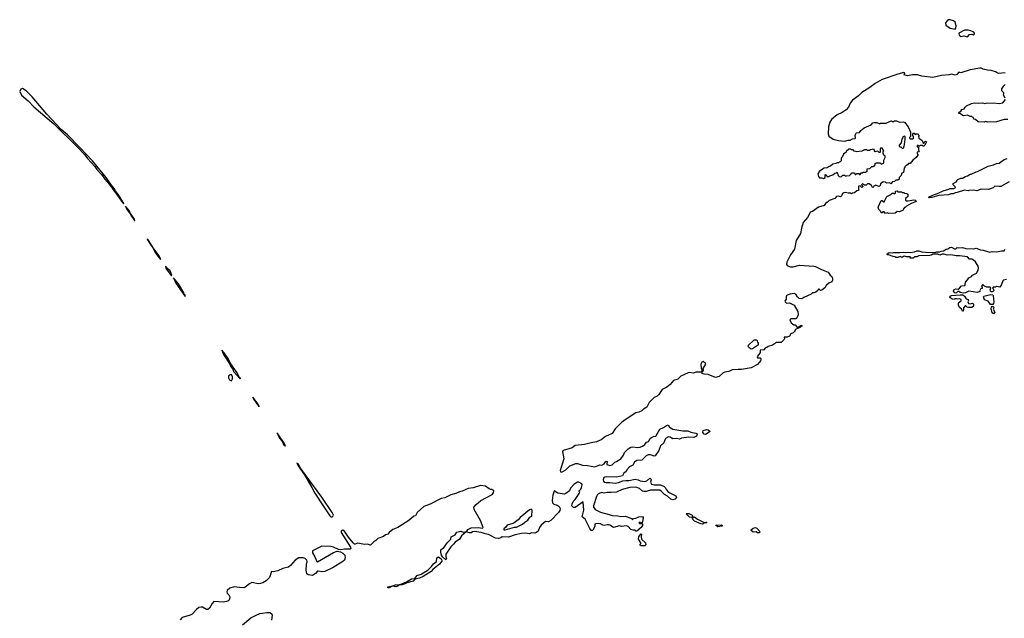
# Model space of a CAD drawing. Extents: x 2640764 to 2777785, y 718840 to 815082.
# Tile 28 of 148: x 2674958 to 2688565, y 787620 to 795899. Entities that reach past the tile are written whole.
import ezdxf

# ---------------------------------------------------------------- set-up
doc = ezdxf.new("R2010")
doc.units = 0

msp = doc.modelspace()

# ---------------------------------------------------------------- linework, layer by layer
at = {"layer": '0CON10XD'}
for points in [[(2687885, 795768), (2687895, 795780), (2687899, 795815), (2687886, 795865), (2687862, 795882), (2687815, 795899), (2687795, 795898), (2687774, 795885), (2687754, 795855), (2687755, 795822), (2687815, 795782), (2687885, 795768)], [(2688055, 795664), (2688086, 795694), (2688115, 795698), (2688135, 795692), (2688152, 795705), (2688152, 795715), (2688142, 795725), (2688104, 795744), (2688064, 795754), (2688015, 795754), (2687938, 795712), (2687942, 795685), (2687965, 795667), (2688005, 795674), (2688055, 795664)], [(2688575, 795163), (2688485, 795157), (2688465, 795163), (2688445, 795180), (2688385, 795196), (2688335, 795199), (2688275, 795214), (2688245, 795228), (2688228, 795228), (2688095, 795206), (2687965, 795164), (2687935, 795172), (2687908, 795142), (2687885, 795134), (2687835, 795146), (2687805, 795138), (2687695, 795128), (2687575, 795101), (2687425, 795116), (2687365, 795136), (2687295, 795136), (2687225, 795121), (2687180, 795135), (2687190, 795165), (2687175, 795169), (2687092, 795148), (2686875, 795070), (2686779, 795015), (2686705, 794961), (2686595, 794890), (2686552, 794848), (2686465, 794784), (2686435, 794743), (2686410, 794690), (2686378, 794652), (2686325, 794617), (2686255, 794583), (2686175, 794518), (2686155, 794484), (2686135, 794415), (2686132, 794322), (2686140, 794290), (2686199, 794249), (2686275, 794227), (2686355, 794217), (2686405, 794232), (2686435, 794233), (2686468, 794252), (2686503, 794257), (2686508, 794265), (2686503, 794297), (2686512, 794325), (2686524, 794336), (2686565, 794340), (2686582, 794365), (2686628, 794405), (2686724, 794446), (2686749, 794471), (2686765, 794477), (2686805, 794477), (2686845, 794460), (2686855, 794468), (2686932, 794468), (2686970, 794485), (2687005, 794498), (2687015, 794490), (2687035, 794490), (2687048, 794502), (2687075, 794502), (2687115, 794482), (2687165, 794488), (2687185, 794480), (2687237, 794417), (2687270, 794345), (2687270, 794285), (2687255, 794270), (2687255, 794260), (2687265, 794250), (2687295, 794250), (2687308, 794262), (2687310, 794285), (2687300, 794295), (2687300, 794315), (2687312, 794328), (2687318, 794328), (2687335, 794310), (2687345, 794320), (2687365, 794320), (2687390, 794295), (2687380, 794285), (2687382, 794262), (2687392, 794252), (2687408, 794248), (2687428, 794228), (2687442, 794192), (2687458, 794192), (2687462, 794208), (2687475, 794220), (2687488, 794208), (2687468, 794162), (2687455, 794150), (2687445, 794150), (2687435, 794160), (2687405, 794160), (2687395, 794150), (2687382, 794152), (2687375, 794160), (2687362, 794158), (2687362, 794142), (2687380, 794135), (2687380, 794095), (2687390, 794085), (2687378, 794072), (2687360, 794065), (2687360, 794045), (2687368, 794038), (2687370, 794025), (2687346, 793994), (2687302, 793958), (2687265, 793910), (2687242, 793908), (2687228, 793892), (2687202, 793878), (2687190, 793865), (2687190, 793855), (2687180, 793845), (2687170, 793785), (2687150, 793775), (2687140, 793745), (2687110, 793715), (2687110, 793695), (2687095, 793680), (2687065, 793680), (2687048, 793662), (2687022, 793658), (2686995, 793630), (2686982, 793642), (2686935, 793640), (2686925, 793650), (2686893, 793657), (2686852, 793628), (2686850, 793605), (2686835, 793590), (2686785, 793610), (2686775, 793600), (2686762, 793598), (2686755, 793580), (2686745, 793580), (2686728, 793608), (2686697, 793627), (2686673, 793627), (2686655, 793610), (2686635, 793610), (2686605, 793630), (2686590, 793615), (2686608, 793598), (2686608, 793592), (2686595, 793580), (2686575, 793600), (2686552, 793598), (2686550, 793535), (2686525, 793530), (2686497, 793503), (2686465, 793500), (2686455, 793490), (2686445, 793500), (2686405, 793498), (2686365, 793507), (2686347, 793503), (2686327, 793493), (2686316, 793464), (2686302, 793448), (2686275, 793458), (2686245, 793452), (2686225, 793428), (2686145, 793398), (2686115, 793370), (2686105, 793370), (2686075, 793330), (2685995, 793308), (2685915, 793247), (2685880, 793235), (2685870, 793205), (2685845, 793165), (2685785, 793095), (2685761, 793015), (2685748, 792942), (2685687, 792845), (2685665, 792725), (2685611, 792645), (2685560, 792545), (2685557, 792515), (2685565, 792498), (2685605, 792480), (2685645, 792479), (2685735, 792504), (2685935, 792490), (2685955, 792486), (2686040, 792445), (2686132, 792405), (2686157, 792367), (2686182, 792345), (2686192, 792325), (2686192, 792295), (2686182, 792275), (2686140, 792255), (2686102, 792225), (2686085, 792192), (2686043, 792157), (2686023, 792153), (2686005, 792170), (2685995, 792170), (2685990, 792155), (2685961, 792129), (2685935, 792120), (2685915, 792122), (2685895, 792102), (2685793, 792057), (2685765, 792038), (2685732, 792042), (2685707, 792067), (2685684, 792104), (2685663, 792113), (2685605, 792105), (2685565, 792088), (2685551, 792075), (2685549, 792035), (2685533, 792005), (2685538, 791995), (2685555, 791980), (2685595, 791981), (2685662, 791952), (2685712, 791865), (2685716, 791815), (2685695, 791768), (2685685, 791762), (2685615, 791760), (2685602, 791748), (2685620, 791705), (2685655, 791680), (2685675, 791680), (2685694, 791654), (2685705, 791648), (2685715, 791648), (2685755, 791670), (2685765, 791672), (2685772, 791665), (2685747, 791645), (2685672, 791608), (2685674, 791595), (2685666, 791585), (2685645, 791567), (2685616, 791555), (2685595, 791523), (2685565, 791509), (2685525, 791510), (2685528, 791485), (2685522, 791475), (2685480, 791435), (2685415, 791433), (2685361, 791399), (2685300, 791380), (2685285, 791363), (2685265, 791360), (2685235, 791330), (2685200, 791335), (2685192, 791325), (2685190, 791295), (2685150, 791235), (2685155, 791222), (2685192, 791222), (2685200, 791215), (2685202, 791195), (2685195, 791180), (2685155, 791132), (2685065, 791082), (2684935, 791059), (2684885, 791063), (2684805, 791056), (2684760, 791035), (2684704, 791026), (2684682, 791015), (2684625, 790963), (2684575, 790950), (2684474, 790994), (2684415, 790996), (2684390, 791005), (2684380, 791015), (2684410, 791045), (2684410, 791055), (2684400, 791065), (2684402, 791075), (2684440, 791135), (2684436, 791146), (2684405, 791170), (2684385, 791162), (2684370, 791135), (2684374, 791074), (2684390, 791055), (2684380, 791030), (2684368, 791022), (2684305, 791023), (2684265, 791009), (2684215, 791018), (2684195, 791013), (2684095, 790968), (2684053, 790927), (2683995, 790908), (2683946, 790854), (2683902, 790818), (2683836, 790785), (2683793, 790717), (2683766, 790694), (2683728, 790675), (2683657, 790605), (2683625, 790542), (2683578, 790512), (2683555, 790489), (2683515, 790469), (2683475, 790460), (2683338, 790375), (2683275, 790326), (2683185, 790241), (2683144, 790175), (2683055, 790136), (2682995, 790087), (2682928, 790062), (2682855, 790045)], [(2676395, 793352), (2676396, 793365), (2676388, 793368), (2676385, 793382), (2676325, 793476), (2676281, 793531), (2676264, 793565), (2676211, 793631), (2676155, 793715), (2675964, 793945), (2675785, 794138), (2675618, 794305), (2675531, 794381), (2675332, 794592), (2675130, 794830), (2675047, 794917), (2674995, 794947), (2674975, 794937), (2674958, 794905), (2674984, 794854), (2675076, 794776), (2675155, 794694), (2675430, 794460), (2675755, 794138), (2675859, 794029), (2675895, 793980), (2675997, 793867), (2676023, 793825), (2676088, 793758), (2676135, 793693), (2676201, 793621), (2676395, 793352)], [(2688578, 794815), (2688552, 794855), (2688560, 794875), (2688557, 794887), (2688532, 794915), (2688532, 794945), (2688558, 794985), (2688576, 795004)], [(2688615, 794519), (2688565, 794519), (2688455, 794487), (2688335, 794480), (2688305, 794490), (2688285, 794482), (2688205, 794488), (2688168, 794518), (2688142, 794522), (2688138, 794548), (2688122, 794552), (2688115, 794560), (2688095, 794560), (2688055, 794580), (2688005, 794570), (2687985, 794572), (2687955, 794600), (2687932, 794602), (2687950, 794625), (2687970, 794635), (2687970, 794645), (2687980, 794655), (2688010, 794665), (2688025, 794690), (2688044, 794706), (2688111, 794739), (2688155, 794747), (2688215, 794743), (2688265, 794750), (2688295, 794738), (2688315, 794746), (2688415, 794751), (2688495, 794738), (2688545, 794748), (2688580, 794795)], [(2687165, 794120), (2687175, 794130), (2687187, 794175), (2687194, 794245), (2687193, 794283), (2687185, 794290), (2687163, 794277), (2687158, 794255), (2687148, 794245), (2687140, 794195), (2687110, 794165), (2687112, 794152), (2687125, 794140), (2687135, 794140), (2687155, 794120), (2687165, 794120)], [(2686065, 793702), (2686090, 793715), (2686090, 793755), (2686095, 793760), (2686108, 793748), (2686112, 793732), (2686145, 793730), (2686155, 793740), (2686197, 793753), (2686222, 793778), (2686245, 793780), (2686255, 793790), (2686270, 793745), (2686282, 793732), (2686295, 793728), (2686315, 793730), (2686335, 793750), (2686355, 793750), (2686365, 793740), (2686385, 793738), (2686427, 793743), (2686450, 793765), (2686455, 793780), (2686495, 793780), (2686505, 793760), (2686515, 793760), (2686525, 793770), (2686555, 793770), (2686565, 793760), (2686575, 793760), (2686585, 793780), (2686605, 793780), (2686615, 793790), (2686645, 793790), (2686670, 793805), (2686672, 793838), (2686705, 793840), (2686735, 793870), (2686755, 793870), (2686762, 793878), (2686775, 793880), (2686782, 793908), (2686795, 793920), (2686855, 793920), (2686865, 793900), (2686897, 793913), (2686902, 793925), (2686898, 793955), (2686920, 793995), (2686920, 794015), (2686900, 794025), (2686890, 794055), (2686890, 794075), (2686900, 794085), (2686875, 794120), (2686855, 794120), (2686850, 794115), (2686850, 794065), (2686845, 794060), (2686835, 794060), (2686815, 794080), (2686782, 794072), (2686770, 794085), (2686765, 794110), (2686712, 794098), (2686705, 794090), (2686675, 794090), (2686665, 794100), (2686635, 794100), (2686597, 794083), (2686525, 794070), (2686492, 794082), (2686475, 794100), (2686455, 794100), (2686445, 794110), (2686415, 794110), (2686380, 794075), (2686380, 794065), (2686343, 794037), (2686325, 794000), (2686310, 793985), (2686310, 793945), (2686298, 793932), (2686285, 793930), (2686275, 793920), (2686255, 793920), (2686235, 793910), (2686195, 793902), (2686165, 793872), (2686145, 793870), (2686115, 793848), (2686075, 793847), (2686011, 793805), (2685990, 793765), (2685995, 793732), (2686013, 793713), (2686042, 793712), (2686065, 793702)], [(2688455, 793910), (2688495, 793914), (2688565, 793966), (2688605, 793981)], [(2688630, 793655), (2688515, 793593), (2688495, 793590), (2688435, 793597), (2688410, 793575), (2688345, 793550), (2688245, 793557), (2688185, 793532), (2688145, 793540), (2688075, 793538), (2688065, 793532), (2688015, 793543), (2687915, 793510), (2687885, 793506), (2687859, 793491), (2687825, 793490), (2687795, 793477), (2687662, 793468), (2687565, 793438), (2687527, 793437), (2687518, 793445), (2687585, 793479), (2687644, 793496), (2687718, 793532), (2687797, 793553), (2687817, 793563), (2687868, 793565), (2687888, 793575), (2687890, 793585), (2687860, 793615), (2687860, 793635), (2687908, 793662), (2687910, 793675), (2687923, 793687), (2687965, 793708), (2687992, 793708), (2688025, 793732), (2688055, 793738), (2688095, 793762), (2688107, 793763), (2688174, 793796), (2688195, 793800), (2688340, 793875), (2688415, 793892), (2688455, 793910)], [(2686965, 793220), (2686945, 793228), (2686925, 793220), (2686905, 793240), (2686885, 793240), (2686875, 793230), (2686865, 793230), (2686860, 793245), (2686832, 793272), (2686820, 793305), (2686865, 793400), (2686875, 793400), (2686892, 793382), (2686905, 793380), (2686940, 793455), (2686995, 793480), (2687015, 793500), (2687038, 793498), (2687045, 793490), (2687060, 793505), (2687062, 793528), (2687085, 793530), (2687095, 793520), (2687145, 793520), (2687155, 793510), (2687175, 793510), (2687185, 793500), (2687220, 793495), (2687230, 793485), (2687230, 793455), (2687200, 793425), (2687198, 793415), (2687198, 793405), (2687210, 793395), (2687235, 793394), (2687315, 793408), (2687338, 793405), (2687349, 793395), (2687340, 793380), (2687288, 793362), (2687215, 793322), (2687195, 793300), (2687185, 793300), (2687170, 793285), (2687167, 793263), (2687115, 793242), (2687083, 793247), (2687055, 793223), (2686965, 793220)], [(2676490, 793210), (2676485, 793232), (2676465, 793266), (2676421, 793319), (2676435, 793284), (2676485, 793212), (2676490, 793210)], [(2676550, 793120), (2676545, 793138), (2676495, 793212), (2676490, 793210), (2676495, 793194), (2676545, 793122), (2676550, 793120)], [(2676905, 792583), (2676906, 792595), (2676884, 792635), (2676812, 792732), (2676735, 792856), (2676720, 792870), (2676718, 792865), (2676755, 792804), (2676809, 792729), (2676825, 792690), (2676854, 792645), (2676905, 792583)], [(2688593, 792307), (2688555, 792297), (2688545, 792288), (2688527, 792235), (2688505, 792200), (2688455, 792210), (2688445, 792200), (2688412, 792198), (2688400, 792185), (2688414, 792174), (2688418, 792155), (2688404, 792136), (2688385, 792136), (2688374, 792145), (2688370, 792165), (2688380, 792185), (2688368, 792198), (2688325, 792198), (2688293, 792213), (2688275, 792230), (2688265, 792230), (2688250, 792215), (2688260, 792205), (2688258, 792182), (2688245, 792180), (2688235, 792170), (2688228, 792155), (2688230, 792145), (2688216, 792134), (2688195, 792127), (2688075, 792143), (2688028, 792122), (2687995, 792119), (2687955, 792126), (2687935, 792140), (2687925, 792140), (2687905, 792121), (2687885, 792119), (2687875, 792124), (2687861, 792145), (2687871, 792169), (2687895, 792179), (2687927, 792173), (2687948, 792185), (2687975, 792220), (2688018, 792225), (2688026, 792235), (2688029, 792271), (2688058, 792302), (2688075, 792330), (2688110, 792345), (2688125, 792368), (2688180, 792395), (2688204, 792436), (2688207, 792465), (2688202, 792492), (2688169, 792549), (2688138, 792575), (2688115, 792586), (2688086, 792586), (2688055, 792618), (2687945, 792632), (2687902, 792632), (2687825, 792648), (2687775, 792642), (2687735, 792654), (2687705, 792654), (2687675, 792644), (2687645, 792654), (2687575, 792658), (2687555, 792642), (2687535, 792636), (2687385, 792631), (2687355, 792618), (2687325, 792620), (2687305, 792600), (2687262, 792602), (2687270, 792615), (2687265, 792620), (2687215, 792619), (2687185, 792627), (2687174, 792626), (2687155, 792610), (2687125, 792622), (2687095, 792610), (2687065, 792610), (2687055, 792620), (2687028, 792622), (2686965, 792648), (2686945, 792648), (2686940, 792655), (2686945, 792662), (2686975, 792678), (2687013, 792673), (2687035, 792681), (2687125, 792677), (2687165, 792683), (2687195, 792678), (2687234, 792684), (2687265, 792678), (2687325, 792687), (2687355, 792700), (2687385, 792700), (2687427, 792687), (2687475, 792682), (2687605, 792678), (2687632, 792688), (2687675, 792688), (2687693, 792697), (2687725, 792700), (2687763, 792727), (2687785, 792730), (2687813, 792747), (2687835, 792752), (2687875, 792730), (2687895, 792730), (2687915, 792748), (2687935, 792742), (2687985, 792748), (2688035, 792733), (2688145, 792730), (2688175, 792737), (2688235, 792716), (2688275, 792711), (2688365, 792686), (2688395, 792692), (2688455, 792690), (2688524, 792704), (2688565, 792700), (2688570, 792725)], [(2677055, 792358), (2677060, 792365), (2677036, 792425), (2677009, 792449), (2676975, 792492), (2676971, 792485), (2676984, 792455), (2677055, 792358)], [(2677245, 792070), (2677245, 792088), (2677228, 792108), (2677225, 792122), (2677151, 792245), (2677082, 792328), (2677115, 792257), (2677245, 792070)], [(2687995, 791870), (2687985, 791870), (2687975, 791900), (2687952, 791912), (2687932, 791945), (2687930, 791985), (2687968, 792015), (2687969, 792029), (2687945, 792040), (2687925, 792032), (2687905, 792038), (2687883, 792037), (2687875, 792030), (2687845, 792032), (2687822, 792052), (2687814, 792065), (2687815, 792077), (2687835, 792084), (2687956, 792096), (2687992, 792092), (2688017, 792075), (2688037, 792037), (2688065, 792030), (2688068, 792015), (2688060, 791995), (2688070, 791975), (2688095, 791968), (2688125, 791980), (2688140, 791965), (2688140, 791935), (2688115, 791918), (2688068, 791918), (2688050, 791925), (2688035, 791940), (2688025, 791940), (2688002, 791915), (2688002, 791885), (2687995, 791870)], [(2688375, 791958), (2688340, 792005), (2688290, 792025), (2688278, 792065), (2688282, 792075), (2688372, 792098), (2688405, 792095), (2688413, 792083), (2688414, 792034), (2688422, 791995), (2688417, 791973), (2688405, 791961), (2688375, 791958)], [(2688415, 791833), (2688396, 791846), (2688384, 791904), (2688386, 791925), (2688395, 791938), (2688415, 791926), (2688418, 791915), (2688411, 791895), (2688434, 791855), (2688415, 791833)], [(2685065, 791349), (2685085, 791353), (2685168, 791405), (2685170, 791425), (2685158, 791438), (2685156, 791456), (2685145, 791467), (2685105, 791467), (2685026, 791394), (2685022, 791385), (2685037, 791365), (2685065, 791349)], [(2678005, 790932), (2678010, 790935), (2678006, 790945), (2677997, 790947), (2677965, 791016), (2677878, 791138), (2677835, 791220), (2677785, 791292), (2677750, 791330), (2677775, 791268), (2677864, 791134), (2677873, 791105), (2677904, 791064), (2677913, 791033), (2678005, 790932)], [(2677885, 790906), (2677899, 790931), (2677899, 790959), (2677885, 790990), (2677865, 790989), (2677842, 790968), (2677842, 790945), (2677858, 790918), (2677885, 790906)], [(2678265, 790543), (2678265, 790560), (2678255, 790580), (2678182, 790678), (2678185, 790662), (2678235, 790584), (2678263, 790553), (2678265, 790543)], [(2682855, 790045), (2682765, 790025), (2682635, 790010), (2682595, 789976), (2682469, 789941), (2682460, 789925), (2682480, 789825), (2682427, 789665), (2682431, 789645), (2682445, 789643), (2682475, 789655), (2682506, 789675), (2682562, 789728), (2682645, 789761), (2682665, 789762), (2682735, 789740), (2682805, 789735), (2682905, 789714), (2682975, 789744), (2683002, 789738), (2683035, 789758), (2683054, 789786), (2683065, 789791), (2683077, 789787), (2683070, 789755), (2683074, 789745), (2683115, 789735), (2683145, 789743), (2683182, 789778), (2683205, 789789), (2683264, 789825), (2683302, 789875), (2683314, 789915), (2683365, 789962), (2683403, 789987), (2683425, 789992), (2683495, 789981), (2683534, 789986), (2683565, 790001), (2683595, 790023), (2683622, 790055), (2683650, 790065), (2683673, 790105), (2683690, 790120), (2683715, 790134), (2683750, 790140), (2683803, 790235), (2683855, 790260), (2683895, 790288), (2683920, 790295), (2683937, 790265), (2683986, 790234), (2684121, 790211), (2684193, 790213), (2684234, 790194), (2684302, 790182), (2684318, 790175), (2684322, 790165), (2684310, 790140), (2684275, 790122), (2684204, 790126), (2684105, 790110), (2684075, 790097), (2684035, 790108), (2683985, 790100), (2683960, 790115), (2683948, 790125), (2683925, 790130), (2683885, 790106), (2683872, 790088), (2683859, 790045), (2683815, 790006), (2683790, 789940), (2683742, 789868), (2683725, 789864), (2683675, 789882), (2683645, 789882), (2683616, 789865), (2683555, 789808), (2683485, 789803), (2683455, 789780), (2683430, 789740), (2683387, 789715), (2683347, 789675), (2683338, 789652), (2683305, 789627), (2683289, 789591), (2683207, 789573), (2683073, 789577), (2683046, 789574), (2683031, 789565), (2683022, 789535), (2683027, 789515), (2683036, 789505), (2683065, 789498), (2683115, 789499), (2683185, 789488), (2683235, 789496), (2683295, 789519), (2683335, 789527), (2683375, 789528), (2683465, 789543), (2683504, 789536), (2683535, 789521), (2683595, 789514), (2683627, 789523), (2683665, 789556), (2683675, 789553), (2683687, 789535), (2683676, 789504), (2683691, 789475), (2683725, 789464), (2683755, 789468), (2683815, 789465), (2683863, 789443), (2683879, 789429), (2683895, 789397), (2683915, 789375), (2683945, 789354), (2684025, 789315), (2684037, 789285), (2684015, 789267), (2683985, 789259), (2683955, 789268), (2683911, 789311), (2683871, 789331), (2683825, 789380), (2683805, 789393), (2683675, 789393), (2683617, 789373), (2683585, 789372), (2683565, 789380), (2683525, 789416), (2683475, 789435), (2683389, 789431), (2683285, 789403), (2683205, 789365), (2683132, 789358), (2683075, 789362), (2683035, 789352), (2683005, 789360), (2682975, 789351), (2682945, 789331), (2682929, 789305), (2682886, 789175), (2682888, 789155), (2682910, 789125), (2682986, 789086), (2683106, 789056), (2683145, 789040), (2683226, 789036), (2683265, 789026), (2683325, 789034), (2683402, 789005), (2683420, 788995), (2683425, 788982), (2683441, 788999), (2683475, 789003), (2683515, 789022), (2683565, 789030), (2683576, 789016), (2683564, 788956), (2683555, 788940), (2683525, 788948), (2683514, 788936), (2683525, 788930), (2683555, 788932), (2683566, 788926), (2683567, 788905), (2683545, 788876), (2683485, 788824), (2683473, 788825), (2683465, 788838), (2683435, 788839), (2683405, 788849), (2683365, 788890), (2683345, 788900), (2683275, 788891), (2683247, 788897), (2683165, 788878), (2683115, 788906), (2683095, 788911), (2683075, 788914), (2683034, 788904), (2683015, 788908), (2682985, 788926), (2682925, 788932), (2682908, 788922), (2682906, 788894), (2682883, 788845), (2682874, 788836), (2682855, 788836), (2682835, 788860), (2682775, 788992), (2682733, 789025), (2682752, 789115), (2682745, 789232), (2682635, 789154), (2682612, 789152), (2682590, 789175), (2682594, 789205), (2682609, 789235), (2682636, 789264), (2682689, 789345), (2682698, 789365), (2682690, 789375), (2682692, 789385), (2682713, 789407), (2682722, 789428), (2682731, 789465), (2682728, 789478), (2682685, 789504), (2682665, 789502), (2682620, 789475), (2682572, 789418), (2682558, 789385), (2682505, 789346), (2682485, 789339), (2682395, 789352), (2682373, 789363), (2682355, 789384), (2682345, 789380), (2682324, 789325), (2682318, 789248), (2682321, 789215), (2682338, 789198), (2682385, 789183), (2682412, 789165), (2682427, 789137), (2682421, 789109), (2682405, 789085), (2682299, 788971), (2682265, 788956), (2682225, 788958), (2682165, 788908), (2682142, 788878), (2682125, 788826), (2682105, 788809), (2682075, 788798), (2682035, 788801), (2682001, 788789), (2681953, 788797), (2681895, 788793), (2681805, 788772), (2681715, 788742), (2681625, 788747), (2681605, 788732), (2681575, 788722), (2681535, 788728), (2681435, 788780), (2681390, 788790), (2681335, 788808), (2681245, 788822), (2681215, 788816), (2681195, 788802), (2681175, 788800), (2681141, 788811), (2681137, 788825), (2681151, 788849), (2681195, 788871), (2681295, 788877), (2681354, 788866), (2681363, 788875), (2681325, 788973), (2681237, 789125), (2681234, 789156), (2681265, 789195), (2681332, 789248), (2681488, 789332), (2681506, 789355), (2681510, 789385), (2681485, 789402), (2681471, 789401), (2681445, 789412), (2681395, 789447), (2681325, 789456), (2681226, 789424), (2681155, 789416), (2681074, 789376), (2681035, 789368), (2680985, 789346), (2680915, 789328), (2680835, 789285), (2680785, 789278), (2680631, 789199), (2680542, 789165), (2680449, 789085), (2680430, 789035), (2680405, 789031), (2680336, 788974), (2680185, 788876), (2680115, 788846), (2680063, 788807), (2680045, 788784), (2680015, 788773), (2679985, 788750), (2679906, 788724), (2679882, 788695), (2679853, 788677), (2679805, 788633), (2679765, 788646), (2679725, 788641), (2679632, 788658), (2679615, 788656), (2679595, 788643), (2679585, 788645), (2679565, 788663), (2679501, 788741), (2679449, 788825), (2679425, 788839), (2679400, 788825), (2679400, 788805), (2679529, 788605), (2679533, 788585), (2679525, 788577), (2679445, 788578), (2679395, 788569), (2679365, 788570), (2679296, 788605), (2679263, 788615), (2679135, 788619), (2679005, 788553), (2679006, 788525), (2679039, 788469), (2679065, 788407), (2679075, 788399), (2679295, 788529), (2679347, 788547), (2679390, 788540), (2679425, 788521), (2679451, 788491), (2679457, 788457), (2679445, 788425), (2679424, 788405), (2679288, 788322), (2679175, 788268), (2679142, 788262), (2679085, 788273), (2679075, 788270), (2679045, 788238), (2679005, 788213), (2678943, 788223), (2678928, 788235), (2678917, 788285), (2678921, 788365), (2678929, 788405), (2678924, 788425), (2678901, 788445), (2678875, 788456), (2678815, 788454), (2678765, 788426), (2678701, 788349), (2678675, 788327), (2678595, 788307), (2678525, 788276), (2678463, 788263), (2678440, 788265), (2678412, 788185), (2678365, 788140), (2678318, 788112), (2678285, 788100), (2678255, 788097), (2678167, 788113), (2678132, 788095), (2678075, 788050), (2678055, 788043), (2677998, 788048), (2677920, 788055), (2677860, 788035), (2677824, 788005), (2677820, 787985), (2677826, 787966), (2677848, 787945), (2677860, 787915), (2677858, 787885), (2677848, 787865), (2677834, 787856), (2677775, 787844), (2677640, 787850), (2677616, 787825), (2677582, 787758), (2677558, 787742), (2677542, 787742), (2677485, 787772), (2677464, 787774), (2677435, 787767), (2677395, 787739), (2677341, 787679), (2677315, 787664), (2677205, 787629), (2677175, 787599)], [(2678625, 790003), (2678630, 790005), (2678628, 790015), (2678615, 790040), (2678525, 790172), (2678510, 790185), (2678552, 790105), (2678590, 790060), (2678604, 790025), (2678625, 790003)], [(2684435, 790164), (2684418, 790168), (2684401, 790191), (2684405, 790216), (2684448, 790232), (2684472, 790225), (2684500, 790205), (2684435, 790164)], [(2679275, 789024), (2679291, 789035), (2679294, 789045), (2679277, 789085), (2679135, 789295), (2678838, 789698), (2678805, 789756), (2678790, 789765), (2678805, 789728), (2678892, 789602), (2678997, 789427), (2679035, 789350), (2679161, 789161), (2679245, 789037), (2679258, 789025), (2679275, 789024)], [(2681665, 788844), (2681765, 788869), (2681795, 788882), (2681825, 788882), (2681905, 788920), (2681939, 788951), (2681980, 788975), (2682010, 789020), (2682035, 789034), (2682042, 789115), (2682025, 789127), (2682005, 789120), (2681875, 789015), (2681849, 788981), (2681791, 788939), (2681771, 788929), (2681695, 788909), (2681678, 788882), (2681647, 788855), (2681650, 788845), (2681665, 788844)], [(2684245, 789012), (2684215, 789020), (2684168, 789065), (2684175, 789070), (2684205, 789068), (2684250, 789045), (2684260, 789035), (2684245, 789012)], [(2684395, 788922), (2684372, 788925), (2684285, 788964), (2684260, 788985), (2684258, 789002), (2684270, 789020), (2684285, 789021), (2684325, 788989), (2684415, 788946), (2684445, 788950), (2684452, 788945), (2684445, 788938), (2684425, 788940), (2684395, 788922)], [(2680845, 788428), (2680800, 788470), (2680786, 788495), (2680776, 788534), (2680780, 788565), (2680805, 788590), (2680815, 788590), (2680870, 788670), (2680916, 788715), (2680922, 788745), (2680975, 788776), (2681000, 788810), (2681055, 788827), (2681085, 788809), (2681115, 788818), (2681130, 788815), (2681065, 788760), (2681034, 788716), (2680974, 788675), (2680954, 788646), (2680915, 788610), (2680849, 788505), (2680846, 788475), (2680856, 788445), (2680845, 788428)], [(2683595, 788620), (2683545, 788623), (2683535, 788632), (2683533, 788645), (2683542, 788655), (2683542, 788665), (2683508, 788715), (2683515, 788752), (2683545, 788789), (2683552, 788785), (2683546, 788745), (2683550, 788715), (2683608, 788665), (2683610, 788635), (2683595, 788620)], [(2684605, 788887), (2684578, 788905), (2684585, 788912), (2684606, 788906), (2684655, 788911), (2684668, 788905), (2684665, 788894), (2684605, 788887)], [(2685175, 788802), (2685155, 788804), (2685135, 788816), (2685095, 788812), (2685067, 788835), (2685067, 788845), (2685093, 788867), (2685125, 788874), (2685143, 788865), (2685184, 788825), (2685188, 788812), (2685175, 788802)], [(2680045, 788041), (2680045, 788056), (2680115, 788067), (2680152, 788085), (2680214, 788086), (2680305, 788125), (2680375, 788165), (2680419, 788171), (2680450, 788210), (2680505, 788229), (2680605, 788291), (2680651, 788335), (2680678, 788372), (2680718, 788405), (2680722, 788455), (2680745, 788472), (2680785, 788444), (2680793, 788425), (2680790, 788410), (2680760, 788370), (2680669, 788295), (2680645, 788268), (2680535, 788199), (2680484, 788176), (2680419, 788161), (2680395, 788135), (2680308, 788112), (2680295, 788101), (2680245, 788081), (2680206, 788084), (2680185, 788063), (2680155, 788056), (2680106, 788064), (2680065, 788042), (2680045, 788041)], [(2678039, 787531), (2678153, 787625), (2678225, 787664), (2678275, 787684), (2678315, 787692), (2678375, 787701), (2678415, 787700), (2678436, 787686), (2678447, 787665), (2678438, 787595)]]:
    msp.add_lwpolyline(points, dxfattribs=at)

doc.saveas('drawing.dxf')
